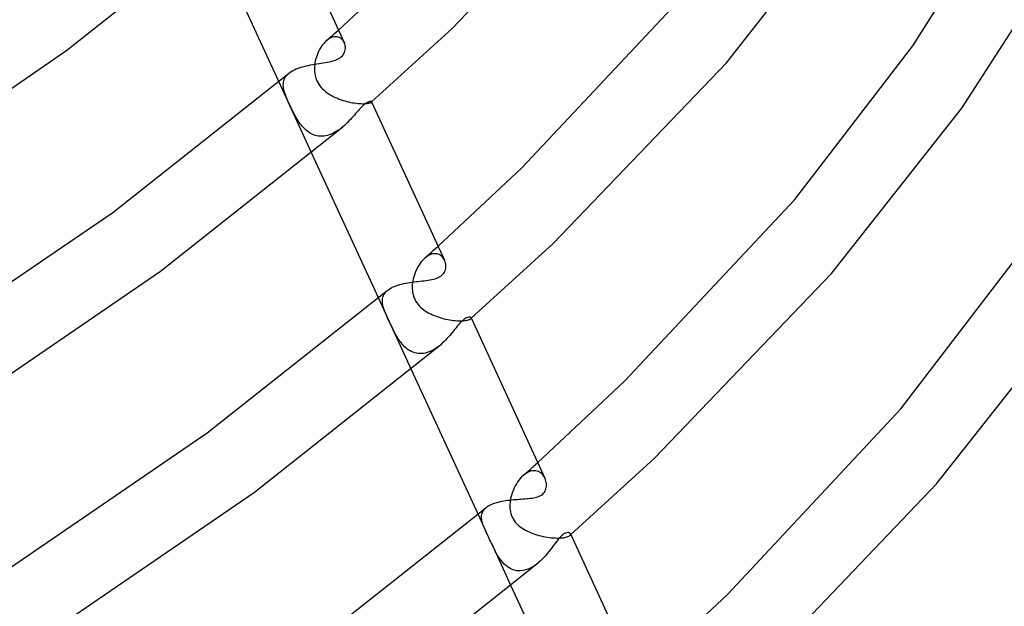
# Model space of a CAD drawing. Header units: millimetres. Extents: x -305 to 305, y -173 to 291.
# Tile 70 of 95: x 214 to 266, y -32 to -2. Entities that reach past the tile are written whole.
import ezdxf

# ---------------------------------------------------------------- set-up
doc = ezdxf.new("R2010")
doc.units = ezdxf.units.MM
doc.layers.add('HIDDEN', color=7, linetype='Continuous')
doc.layers.add('THICK', color=7, linetype='Continuous')

msp = doc.modelspace()

# ---------------------------------------------------------------- linework, layer by layer
at = {"layer": 'HIDDEN'}
for p, q in [((230.577, -2.163), (230.684, -2.068)), ((230.1, -2.59), (230.036, -2.642)), ((230.038, -2.64), (230.146, -2.545)), ((230.164, -2.544), (230.1, -2.59)), ((230.146, -2.545), (230.254, -2.45)), ((230.23, -2.505), (230.164, -2.544)), ((230.295, -2.473), (230.23, -2.505)), ((230.254, -2.45), (230.361, -2.354)), ((230.36, -2.449), (230.295, -2.473)), ((230.424, -2.432), (230.36, -2.449)), ((230.361, -2.354), (230.469, -2.259)), ((230.487, -2.422), (230.424, -2.432)), ((230.469, -2.259), (230.577, -2.163)), ((230.549, -2.42), (230.487, -2.422)), ((230.607, -2.425), (230.549, -2.42)), ((230.663, -2.437), (230.607, -2.425)), ((230.716, -2.455), (230.663, -2.437)), ((230.767, -2.479), (230.716, -2.455)), ((230.813, -2.51), (230.767, -2.479)), ((230.856, -2.545), (230.813, -2.51)), ((230.896, -2.585), (230.856, -2.545)), ((230.931, -2.629), (230.896, -2.585)), ((229.682, -3.102), (229.635, -3.195)), ((229.733, -3.013), (229.682, -3.102)), ((229.788, -2.928), (229.733, -3.013)), ((229.846, -2.848), (229.788, -2.928)), ((229.907, -2.773), (229.846, -2.848)), ((229.97, -2.704), (229.907, -2.773)), ((230.036, -2.642), (229.97, -2.704)), ((230.962, -2.677), (230.931, -2.629)), ((230.988, -2.728), (230.962, -2.677)), ((229.488, -3.594), (229.463, -3.699)), ((229.517, -3.492), (229.488, -3.594)), ((229.552, -3.39), (229.517, -3.492)), ((229.591, -3.291), (229.552, -3.39)), ((229.635, -3.195), (229.591, -3.291)), ((229.422, -3.98), (229.418, -4.068)), ((229.418, -4.068), (229.418, -4.158)), ((229.431, -3.892), (229.422, -3.98)), ((229.443, -3.803), (229.431, -3.892)), ((229.463, -3.699), (229.443, -3.803)), ((227.821, -4.68), (227.851, -4.61)), ((227.851, -4.61), (227.89, -4.543)), ((227.89, -4.543), (227.936, -4.479)), ((227.936, -4.479), (227.991, -4.417)), ((227.991, -4.417), (228.055, -4.358)), ((229.418, -4.158), (229.422, -4.251)), ((229.422, -4.251), (229.433, -4.348)), ((229.433, -4.348), (229.449, -4.446)), ((229.449, -4.446), (229.473, -4.547)), ((229.473, -4.547), (229.506, -4.648)), ((229.506, -4.648), (229.546, -4.747)), ((227.537, -4.797), (229.27, -8.562)), ((227.776, -4.977), (227.777, -4.9)), ((227.781, -5.055), (227.776, -4.977)), ((227.777, -4.9), (227.784, -4.824)), ((227.793, -5.136), (227.781, -5.055)), ((227.784, -4.824), (227.799, -4.751)), ((227.809, -5.218), (227.793, -5.136)), ((227.799, -4.751), (227.821, -4.68)), ((229.546, -4.747), (229.593, -4.841)), ((229.593, -4.841), (229.647, -4.932)), ((229.647, -4.932), (229.708, -5.019)), ((229.708, -5.019), (229.774, -5.1)), ((229.774, -5.1), (229.846, -5.176)), ((229.846, -5.176), (229.921, -5.248)), ((227.827, -5.29), (227.809, -5.218)), ((227.849, -5.364), (227.827, -5.29)), ((227.874, -5.44), (227.849, -5.364)), ((227.902, -5.518), (227.874, -5.44)), ((227.933, -5.598), (227.902, -5.518)), ((227.966, -5.681), (227.933, -5.598)), ((228.002, -5.766), (227.966, -5.681)), ((229.921, -5.248), (230, -5.314)), ((230, -5.314), (230.082, -5.376)), ((230.082, -5.376), (230.167, -5.434)), ((230.167, -5.434), (230.253, -5.488)), ((230.253, -5.488), (230.343, -5.538)), ((230.343, -5.538), (230.435, -5.586)), ((230.435, -5.586), (230.529, -5.63)), ((230.529, -5.63), (230.626, -5.672)), ((230.626, -5.672), (230.724, -5.711)), ((228.04, -5.853), (228.002, -5.766)), ((228.079, -5.942), (228.04, -5.853)), ((228.121, -6.034), (228.079, -5.942)), ((228.165, -6.126), (228.121, -6.034)), ((228.209, -6.219), (228.165, -6.126)), ((228.255, -6.311), (228.209, -6.219)), ((230.724, -5.711), (230.823, -5.747)), ((230.823, -5.747), (230.923, -5.781)), ((230.923, -5.781), (231.024, -5.811)), ((231.024, -5.811), (231.125, -5.838)), ((231.125, -5.838), (231.225, -5.863)), ((231.225, -5.863), (231.324, -5.884)), ((231.324, -5.884), (231.421, -5.903)), ((231.421, -5.903), (231.517, -5.918)), ((231.517, -5.918), (231.61, -5.931)), ((231.61, -5.931), (231.699, -5.941)), ((231.699, -5.941), (231.785, -5.949)), ((231.785, -5.949), (231.867, -5.953)), ((231.867, -5.953), (231.944, -5.955)), ((231.944, -5.955), (232.016, -5.955)), ((232.016, -5.955), (232.082, -5.953)), ((232.082, -5.953), (232.143, -5.948)), ((232.143, -5.948), (232.198, -5.943)), ((232.198, -5.943), (232.246, -5.935)), ((232.246, -5.935), (232.289, -5.927)), ((232.289, -5.927), (232.326, -5.917)), ((232.326, -5.917), (232.356, -5.908)), ((232.356, -5.908), (232.381, -5.897)), ((232.381, -5.897), (232.401, -5.887)), ((232.401, -5.887), (232.415, -5.877)), ((232.415, -5.877), (232.42, -5.872)), ((232.415, -5.877), (232.417, -5.875)), ((232.417, -5.875), (232.42, -5.872)), ((232.42, -5.872), (232.423, -5.867)), ((232.42, -5.872), (232.423, -5.87)), ((232.423, -5.867), (232.426, -5.862)), ((232.423, -5.87), (232.426, -5.867)), ((232.427, -5.854), (232.425, -5.85)), ((232.426, -5.862), (232.427, -5.858)), ((232.426, -5.867), (232.428, -5.865)), ((232.427, -5.858), (232.427, -5.854)), ((232.428, -5.865), (232.431, -5.862)), ((228.302, -6.404), (228.255, -6.311)), ((228.35, -6.497), (228.302, -6.404)), ((228.399, -6.588), (228.35, -6.497)), ((228.45, -6.678), (228.399, -6.588)), ((228.503, -6.765), (228.45, -6.678)), ((228.557, -6.851), (228.503, -6.765)), ((228.613, -6.934), (228.557, -6.851)), ((228.67, -7.015), (228.613, -6.934)), ((228.73, -7.092), (228.67, -7.015)), ((228.791, -7.165), (228.73, -7.092)), ((228.855, -7.236), (228.791, -7.165)), ((228.922, -7.302), (228.855, -7.236)), ((230.832, -7.244), (230.747, -7.31)), ((230.916, -7.175), (230.832, -7.244)), ((228.991, -7.364), (228.922, -7.302)), ((229.063, -7.422), (228.991, -7.364)), ((229.137, -7.474), (229.063, -7.422)), ((229.214, -7.522), (229.137, -7.474)), ((229.293, -7.563), (229.214, -7.522)), ((229.375, -7.599), (229.293, -7.563)), ((229.46, -7.628), (229.375, -7.599)), ((229.547, -7.651), (229.46, -7.628)), ((229.636, -7.666), (229.547, -7.651)), ((229.727, -7.675), (229.636, -7.666)), ((229.82, -7.676), (229.727, -7.675)), ((229.914, -7.669), (229.82, -7.676)), ((230.009, -7.655), (229.914, -7.669)), ((230.104, -7.634), (230.009, -7.655)), ((230.198, -7.606), (230.104, -7.634)), ((230.293, -7.571), (230.198, -7.606)), ((230.387, -7.529), (230.293, -7.571)), ((230.479, -7.482), (230.387, -7.529)), ((230.57, -7.429), (230.479, -7.482)), ((230.659, -7.372), (230.57, -7.429)), ((230.747, -7.31), (230.659, -7.372)), ((235.819, -13.581), (235.937, -13.477)), ((235.23, -14.103), (235.348, -13.999)), ((235.371, -13.996), (235.299, -14.046)), ((235.348, -13.999), (235.466, -13.895)), ((235.444, -13.953), (235.371, -13.996)), ((235.517, -13.919), (235.444, -13.953)), ((235.466, -13.895), (235.584, -13.79)), ((235.59, -13.893), (235.517, -13.919)), ((235.584, -13.79), (235.702, -13.686)), ((235.661, -13.876), (235.59, -13.893)), ((235.731, -13.867), (235.661, -13.876)), ((235.702, -13.686), (235.819, -13.581)), ((235.799, -13.866), (235.731, -13.867)), ((235.864, -13.874), (235.799, -13.866)), ((235.926, -13.889), (235.864, -13.874)), ((235.984, -13.911), (235.926, -13.889)), ((236.039, -13.94), (235.984, -13.911)), ((236.09, -13.975), (236.039, -13.94)), ((236.138, -14.016), (236.09, -13.975)), ((234.912, -14.488), (234.858, -14.58)), ((234.969, -14.401), (234.912, -14.488)), ((235.03, -14.318), (234.969, -14.401)), ((235.093, -14.241), (235.03, -14.318)), ((235.16, -14.17), (235.093, -14.241)), ((235.229, -14.104), (235.16, -14.17)), ((235.299, -14.046), (235.229, -14.104)), ((236.18, -14.062), (236.138, -14.016)), ((236.219, -14.113), (236.18, -14.062)), ((236.253, -14.167), (236.219, -14.113)), ((236.281, -14.226), (236.253, -14.167)), ((234.685, -14.978), (234.653, -15.083)), ((234.721, -14.875), (234.685, -14.978)), ((234.763, -14.774), (234.721, -14.875)), ((234.808, -14.676), (234.763, -14.774)), ((234.858, -14.58), (234.808, -14.676)), ((234.578, -15.499), (234.573, -15.602)), ((234.589, -15.396), (234.578, -15.499)), ((234.605, -15.293), (234.589, -15.396)), ((234.626, -15.188), (234.605, -15.293)), ((234.653, -15.083), (234.626, -15.188)), ((233.043, -16.102), (233.07, -16.041)), ((233.07, -16.041), (233.105, -15.981)), ((233.105, -15.981), (233.147, -15.924)), ((233.147, -15.924), (233.196, -15.868)), ((233.196, -15.868), (233.254, -15.815)), ((234.573, -15.602), (234.574, -15.706)), ((234.574, -15.706), (234.58, -15.809)), ((234.58, -15.809), (234.594, -15.912)), ((234.594, -15.912), (234.615, -16.013)), ((234.615, -16.013), (234.642, -16.112)), ((232.79, -16.208), (234.525, -19.974)), ((232.998, -16.364), (233, -16.297)), ((233.002, -16.433), (232.998, -16.364)), ((233, -16.297), (233.008, -16.23)), ((233.01, -16.503), (233.002, -16.433)), ((233.008, -16.23), (233.022, -16.165)), ((233.023, -16.575), (233.01, -16.503)), ((233.022, -16.165), (233.043, -16.102)), ((233.041, -16.648), (233.023, -16.575)), ((234.642, -16.112), (234.677, -16.208)), ((234.677, -16.208), (234.72, -16.301)), ((234.72, -16.301), (234.77, -16.391)), ((234.77, -16.391), (234.826, -16.475)), ((234.826, -16.475), (234.888, -16.555)), ((234.888, -16.555), (234.956, -16.631)), ((233.06, -16.713), (233.041, -16.648)), ((233.081, -16.78), (233.06, -16.713)), ((233.106, -16.85), (233.081, -16.78)), ((233.134, -16.923), (233.106, -16.85)), ((233.165, -16.999), (233.134, -16.923)), ((233.198, -17.078), (233.165, -16.999)), ((233.234, -17.159), (233.198, -17.078)), ((234.956, -16.631), (235.029, -16.702)), ((235.029, -16.702), (235.107, -16.769)), ((235.107, -16.769), (235.188, -16.832)), ((235.188, -16.832), (235.274, -16.89)), ((235.274, -16.89), (235.362, -16.945)), ((235.362, -16.945), (235.454, -16.997)), ((235.454, -16.997), (235.547, -17.045)), ((235.547, -17.045), (235.643, -17.089)), ((235.643, -17.089), (235.741, -17.131)), ((233.271, -17.244), (233.234, -17.159)), ((233.311, -17.331), (233.271, -17.244)), ((233.351, -17.42), (233.311, -17.331)), ((233.393, -17.51), (233.351, -17.42)), ((233.436, -17.602), (233.393, -17.51)), ((233.479, -17.694), (233.436, -17.602)), ((235.741, -17.131), (235.84, -17.17)), ((235.84, -17.17), (235.941, -17.205)), ((235.941, -17.205), (236.042, -17.238)), ((236.042, -17.238), (236.144, -17.268)), ((236.144, -17.268), (236.247, -17.295)), ((236.247, -17.295), (236.349, -17.319)), ((236.349, -17.319), (236.451, -17.34)), ((236.451, -17.34), (236.551, -17.359)), ((236.551, -17.359), (236.65, -17.374)), ((236.65, -17.374), (236.747, -17.387)), ((236.747, -17.387), (236.842, -17.396)), ((236.842, -17.396), (236.934, -17.403)), ((236.934, -17.403), (237.022, -17.407)), ((237.022, -17.407), (237.105, -17.409)), ((237.105, -17.409), (237.185, -17.408)), ((237.185, -17.408), (237.258, -17.404)), ((237.258, -17.404), (237.326, -17.398)), ((237.326, -17.398), (237.388, -17.39)), ((237.388, -17.39), (237.444, -17.381)), ((237.444, -17.381), (237.494, -17.37)), ((237.494, -17.37), (237.538, -17.357)), ((237.538, -17.357), (237.575, -17.344)), ((237.575, -17.344), (237.606, -17.33)), ((237.606, -17.33), (237.631, -17.316)), ((237.631, -17.316), (237.651, -17.301)), ((237.651, -17.301), (237.661, -17.291)), ((237.651, -17.301), (237.656, -17.296)), ((237.656, -17.296), (237.662, -17.292)), ((237.661, -17.291), (237.668, -17.282)), ((237.662, -17.292), (237.667, -17.287)), ((237.667, -17.287), (237.673, -17.282)), ((237.668, -17.282), (237.673, -17.272)), ((237.675, -17.254), (237.672, -17.246)), ((237.673, -17.272), (237.675, -17.263)), ((237.673, -17.282), (237.678, -17.277)), ((237.675, -17.263), (237.675, -17.254)), ((237.678, -17.277), (237.684, -17.272)), ((233.524, -17.785), (233.479, -17.694)), ((233.568, -17.876), (233.524, -17.785)), ((233.614, -17.966), (233.568, -17.876)), ((233.661, -18.056), (233.614, -17.966)), ((233.71, -18.144), (233.661, -18.056)), ((233.76, -18.232), (233.71, -18.144)), ((233.812, -18.317), (233.76, -18.232)), ((233.866, -18.401), (233.812, -18.317)), ((233.923, -18.482), (233.866, -18.401)), ((233.982, -18.56), (233.923, -18.482)), ((234.043, -18.636), (233.982, -18.56)), ((234.107, -18.707), (234.043, -18.636)), ((236.072, -18.668), (235.989, -18.737)), ((234.173, -18.774), (234.107, -18.707)), ((234.242, -18.837), (234.173, -18.774)), ((234.314, -18.895), (234.242, -18.837)), ((234.389, -18.948), (234.314, -18.895)), ((234.466, -18.995), (234.389, -18.948)), ((234.546, -19.036), (234.466, -18.995)), ((234.629, -19.07), (234.546, -19.036)), ((234.714, -19.098), (234.629, -19.07)), ((234.801, -19.118), (234.714, -19.098)), ((234.891, -19.132), (234.801, -19.118)), ((234.982, -19.137), (234.891, -19.132)), ((235.075, -19.135), (234.982, -19.137)), ((235.168, -19.126), (235.075, -19.135)), ((235.263, -19.109), (235.168, -19.126)), ((235.357, -19.084), (235.263, -19.109)), ((235.451, -19.052), (235.357, -19.084)), ((235.544, -19.014), (235.451, -19.052)), ((235.636, -18.969), (235.544, -19.014)), ((235.727, -18.918), (235.636, -18.969)), ((235.816, -18.862), (235.727, -18.918)), ((235.904, -18.802), (235.816, -18.862)), ((235.989, -18.737), (235.904, -18.802)), ((241.062, -25), (241.19, -24.886)), ((240.549, -25.454), (240.678, -25.341)), ((240.648, -25.408), (240.571, -25.453)), ((240.725, -25.371), (240.648, -25.408)), ((240.678, -25.341), (240.806, -25.227)), ((240.802, -25.344), (240.725, -25.371)), ((240.877, -25.325), (240.802, -25.344)), ((240.806, -25.227), (240.934, -25.114)), ((240.951, -25.314), (240.877, -25.325)), ((240.934, -25.114), (241.062, -25)), ((241.023, -25.313), (240.951, -25.314)), ((241.092, -25.319), (241.023, -25.313)), ((241.158, -25.334), (241.092, -25.319)), ((241.221, -25.355), (241.158, -25.334)), ((241.28, -25.384), (241.221, -25.355)), ((241.335, -25.419), (241.28, -25.384)), ((241.386, -25.459), (241.335, -25.419)), ((240.129, -25.904), (240.065, -26.003)), ((240.197, -25.81), (240.129, -25.904)), ((240.268, -25.723), (240.197, -25.81)), ((240.342, -25.642), (240.268, -25.723)), ((240.42, -25.569), (240.342, -25.642)), ((240.495, -25.507), (240.42, -25.569)), ((240.421, -25.568), (240.549, -25.454)), ((240.571, -25.453), (240.495, -25.507)), ((241.433, -25.505), (241.386, -25.459)), ((241.476, -25.555), (241.433, -25.505)), ((241.514, -25.609), (241.476, -25.555)), ((241.547, -25.666), (241.514, -25.609)), ((241.576, -25.726), (241.547, -25.666)), ((239.859, -26.439), (239.821, -26.554)), ((239.903, -26.326), (239.859, -26.439)), ((239.952, -26.215), (239.903, -26.326)), ((240.006, -26.108), (239.952, -26.215)), ((240.065, -26.003), (240.006, -26.108)), ((239.731, -26.99), (239.724, -27.091)), ((239.744, -26.888), (239.731, -26.99)), ((239.762, -26.787), (239.744, -26.888)), ((239.788, -26.67), (239.762, -26.787)), ((239.821, -26.554), (239.788, -26.67)), ((238.252, -27.562), (238.272, -27.51)), ((238.272, -27.51), (238.297, -27.459)), ((238.297, -27.459), (238.328, -27.409)), ((238.328, -27.409), (238.364, -27.361)), ((238.364, -27.361), (238.407, -27.315)), ((238.407, -27.315), (238.455, -27.27)), ((239.724, -27.091), (239.721, -27.193)), ((239.721, -27.193), (239.725, -27.293)), ((239.725, -27.293), (239.735, -27.393)), ((239.735, -27.393), (239.751, -27.491)), ((239.751, -27.491), (239.775, -27.587)), ((238.044, -27.619), (238.473, -28.551)), ((238.223, -27.723), (238.228, -27.669)), ((238.223, -27.779), (238.223, -27.723)), ((238.227, -27.836), (238.223, -27.779)), ((238.234, -27.894), (238.227, -27.836)), ((238.228, -27.669), (238.238, -27.615)), ((238.245, -27.952), (238.234, -27.894)), ((238.238, -27.615), (238.252, -27.562)), ((238.26, -28.012), (238.245, -27.952)), ((238.277, -28.073), (238.26, -28.012)), ((239.775, -27.587), (239.806, -27.681)), ((239.806, -27.681), (239.844, -27.772)), ((239.844, -27.772), (239.889, -27.86)), ((239.889, -27.86), (239.942, -27.943)), ((239.942, -27.943), (240.001, -28.022)), ((240.001, -28.022), (240.066, -28.097)), ((238.302, -28.146), (238.277, -28.073)), ((238.33, -28.222), (238.302, -28.146)), ((238.362, -28.3), (238.33, -28.222)), ((238.396, -28.38), (238.362, -28.3)), ((238.433, -28.463), (238.396, -28.38)), ((238.472, -28.548), (238.433, -28.463)), ((238.515, -28.641), (238.472, -28.548)), ((240.066, -28.097), (240.136, -28.168)), ((240.136, -28.168), (240.212, -28.233)), ((240.212, -28.233), (240.292, -28.295)), ((240.292, -28.295), (240.375, -28.353)), ((240.375, -28.353), (240.462, -28.406)), ((240.462, -28.406), (240.551, -28.456)), ((240.551, -28.456), (240.643, -28.503)), ((240.643, -28.503), (240.738, -28.547)), ((240.738, -28.547), (240.836, -28.589)), ((238.559, -28.737), (238.515, -28.641)), ((238.605, -28.837), (238.559, -28.737)), ((238.652, -28.938), (238.605, -28.837)), ((238.698, -29.039), (238.652, -28.938)), ((238.746, -29.142), (238.698, -29.039)), ((240.836, -28.589), (240.937, -28.627)), ((240.937, -28.627), (241.04, -28.663)), ((241.04, -28.663), (241.146, -28.697)), ((241.146, -28.697), (241.253, -28.727)), ((241.253, -28.727), (241.361, -28.755)), ((241.361, -28.755), (241.47, -28.78)), ((241.47, -28.78), (241.579, -28.801)), ((241.579, -28.801), (241.688, -28.82)), ((241.688, -28.82), (241.795, -28.835)), ((241.795, -28.835), (241.901, -28.848)), ((241.901, -28.848), (242.005, -28.857)), ((242.005, -28.857), (242.107, -28.863)), ((242.107, -28.863), (242.204, -28.866)), ((242.204, -28.866), (242.297, -28.865)), ((242.297, -28.865), (242.386, -28.862)), ((242.386, -28.862), (242.469, -28.855)), ((242.469, -28.855), (242.545, -28.846)), ((242.545, -28.846), (242.615, -28.834)), ((242.615, -28.834), (242.678, -28.821)), ((242.678, -28.821), (242.734, -28.805)), ((242.734, -28.805), (242.782, -28.788)), ((242.782, -28.788), (242.822, -28.769)), ((242.822, -28.769), (242.856, -28.75)), ((242.856, -28.75), (242.882, -28.73)), ((242.882, -28.73), (242.898, -28.713)), ((242.882, -28.73), (242.891, -28.722)), ((242.891, -28.722), (242.9, -28.714)), ((242.898, -28.713), (242.91, -28.697)), ((242.9, -28.714), (242.909, -28.706)), ((242.909, -28.706), (242.919, -28.698)), ((242.91, -28.697), (242.918, -28.681)), ((242.92, -28.65), (242.916, -28.636)), ((242.918, -28.681), (242.921, -28.665)), ((242.919, -28.698), (242.928, -28.69)), ((242.921, -28.665), (242.92, -28.65)), ((242.928, -28.69), (242.937, -28.681)), ((238.744, -29.14), (239.779, -31.386)), ((238.798, -29.256), (238.746, -29.142)), ((238.851, -29.368), (238.798, -29.256)), ((238.905, -29.478), (238.851, -29.368)), ((238.96, -29.585), (238.905, -29.478)), ((239.017, -29.688), (238.96, -29.585)), ((239.075, -29.789), (239.017, -29.688)), ((239.137, -29.887), (239.075, -29.789)), ((239.203, -29.983), (239.137, -29.887)), ((239.272, -30.074), (239.203, -29.983)), ((239.345, -30.16), (239.272, -30.074)), ((239.423, -30.242), (239.345, -30.16)), ((239.504, -30.316), (239.423, -30.242)), ((239.59, -30.383), (239.504, -30.316)), ((239.679, -30.442), (239.59, -30.383)), ((239.772, -30.493), (239.679, -30.442)), ((239.869, -30.534), (239.772, -30.493)), ((239.97, -30.566), (239.869, -30.534)), ((240.073, -30.587), (239.97, -30.566)), ((240.179, -30.597), (240.073, -30.587)), ((240.287, -30.596), (240.179, -30.597)), ((240.397, -30.584), (240.287, -30.596)), ((240.506, -30.562), (240.397, -30.584)), ((240.616, -30.529), (240.506, -30.562)), ((240.724, -30.487), (240.616, -30.529)), ((240.831, -30.435), (240.724, -30.487)), ((240.935, -30.376), (240.831, -30.435)), ((241.038, -30.309), (240.935, -30.376)), ((241.137, -30.236), (241.038, -30.309)), ((241.234, -30.157), (241.137, -30.236))]:
    msp.add_line(p, q, dxfattribs=at)
at = {"layer": 'THICK'}
for p, q in [((236.677, -1.985), (245.608, 7.332)), ((227.177, 5.55), (230.987, -2.727)), ((251.139, -3.791), (257.872, 4.755)), ((216.359, -3.137), (225.764, 4.322)), ((260.96, -2.903), (265.645, 4.52)), ((224.016, 2.85), (227.537, -4.797)), ((230.684, -2.068), (234.944, 1.916)), ((263.544, -6.184), (268.642, 1.708)), ((240.356, -9.339), (249.15, 0.045)), ((232.431, -5.862), (236.677, -1.985)), ((231.012, -2.787), (230.988, -2.728)), ((231.03, -2.849), (231.012, -2.787)), ((231.025, -3.181), (231.04, -3.114)), ((231.042, -2.914), (231.03, -2.849)), ((231.04, -3.114), (231.047, -3.047)), ((231.048, -2.98), (231.042, -2.914)), ((231.047, -3.047), (231.048, -2.98)), ((254.742, -11.004), (260.96, -2.903)), ((205.416, -10.621), (216.359, -3.137)), ((230.554, -3.642), (230.633, -3.608)), ((230.633, -3.608), (230.706, -3.57)), ((230.706, -3.57), (230.773, -3.528)), ((230.773, -3.528), (230.833, -3.481)), ((230.833, -3.481), (230.889, -3.427)), ((230.889, -3.427), (230.935, -3.37)), ((230.935, -3.37), (230.973, -3.309)), ((230.973, -3.309), (231.003, -3.246)), ((231.003, -3.246), (231.025, -3.181)), ((228.367, -4.162), (228.46, -4.121)), ((228.46, -4.121), (228.558, -4.083)), ((228.558, -4.083), (228.661, -4.048)), ((228.661, -4.048), (228.767, -4.016)), ((228.767, -4.016), (228.875, -3.986)), ((228.875, -3.986), (228.986, -3.959)), ((228.986, -3.959), (229.097, -3.935)), ((229.097, -3.935), (229.21, -3.912)), ((229.21, -3.912), (229.324, -3.892)), ((229.324, -3.892), (229.437, -3.872)), ((229.437, -3.872), (229.549, -3.854)), ((229.549, -3.854), (229.661, -3.836)), ((229.661, -3.836), (229.771, -3.819)), ((229.771, -3.819), (229.879, -3.801)), ((229.879, -3.801), (229.985, -3.784)), ((229.985, -3.784), (230.089, -3.765)), ((230.089, -3.765), (230.189, -3.745)), ((230.189, -3.745), (230.287, -3.723)), ((230.287, -3.723), (230.38, -3.699)), ((230.38, -3.699), (230.47, -3.672)), ((230.47, -3.672), (230.554, -3.642)), ((242.004, -13.324), (251.139, -3.791)), ((218.781, -11.686), (228.055, -4.357)), ((228.055, -4.357), (228.123, -4.304)), ((228.123, -4.304), (228.198, -4.254)), ((228.198, -4.254), (228.279, -4.207)), ((228.279, -4.207), (228.367, -4.162)), ((231.837, -6.196), (231.776, -6.261)), ((231.896, -6.135), (231.837, -6.196)), ((231.953, -6.08), (231.896, -6.135)), ((232.007, -6.031), (231.953, -6.08)), ((232.059, -5.988), (232.007, -6.031)), ((232.109, -5.951), (232.059, -5.988)), ((232.156, -5.919), (232.109, -5.951)), ((232.201, -5.893), (232.156, -5.919)), ((232.242, -5.872), (232.201, -5.893)), ((232.28, -5.857), (232.242, -5.872)), ((232.313, -5.846), (232.28, -5.857)), ((232.343, -5.839), (232.313, -5.846)), ((232.369, -5.836), (232.343, -5.839)), ((232.39, -5.836), (232.369, -5.836)), ((232.407, -5.838), (232.39, -5.836)), ((232.418, -5.843), (232.407, -5.838)), ((232.425, -5.85), (232.418, -5.843)), ((232.426, -5.851), (236.277, -14.215)), ((256.676, -14.906), (263.544, -6.184)), ((231.384, -6.708), (231.312, -6.787)), ((231.453, -6.629), (231.384, -6.708)), ((231.521, -6.552), (231.453, -6.629)), ((231.587, -6.476), (231.521, -6.552)), ((231.651, -6.402), (231.587, -6.476)), ((231.714, -6.33), (231.651, -6.402)), ((231.776, -6.261), (231.714, -6.33)), ((221.309, -14.792), (230.915, -7.176)), ((231, -7.1), (230.916, -7.175)), ((231.081, -7.024), (231, -7.1)), ((231.161, -6.946), (231.081, -7.024)), ((231.237, -6.867), (231.161, -6.946)), ((231.312, -6.787), (231.237, -6.867)), ((229.27, -8.562), (232.79, -16.208)), ((235.937, -13.477), (240.356, -9.339)), ((245.772, -20.59), (254.742, -11.004)), ((207.986, -19.059), (218.781, -11.686)), ((237.684, -17.272), (242.004, -13.324)), ((260.335, -22.052), (266.666, -13.792)), ((236.306, -14.29), (236.281, -14.226)), ((236.326, -14.358), (236.306, -14.29)), ((236.339, -14.427), (236.326, -14.358)), ((236.346, -14.497), (236.339, -14.427)), ((236.346, -14.568), (236.346, -14.497)), ((210.132, -22.435), (221.309, -14.792)), ((236.015, -15.094), (236.081, -15.053)), ((236.081, -15.053), (236.14, -15.008)), ((236.14, -15.008), (236.194, -14.955)), ((236.194, -14.955), (236.239, -14.898)), ((236.239, -14.898), (236.276, -14.837)), ((236.276, -14.837), (236.305, -14.773)), ((236.305, -14.773), (236.326, -14.707)), ((236.326, -14.707), (236.339, -14.638)), ((236.339, -14.638), (236.346, -14.568)), ((247.338, -24.657), (256.676, -14.906)), ((233.626, -15.597), (233.717, -15.562)), ((233.717, -15.562), (233.813, -15.529)), ((233.813, -15.529), (233.913, -15.5)), ((233.913, -15.5), (234.016, -15.473)), ((234.016, -15.473), (234.121, -15.448)), ((234.121, -15.448), (234.228, -15.426)), ((234.228, -15.426), (234.337, -15.406)), ((234.337, -15.406), (234.447, -15.388)), ((234.447, -15.388), (234.557, -15.371)), ((234.557, -15.371), (234.667, -15.356)), ((234.667, -15.356), (234.778, -15.342)), ((234.778, -15.342), (234.887, -15.329)), ((234.887, -15.329), (234.995, -15.317)), ((234.995, -15.317), (235.102, -15.304)), ((235.102, -15.304), (235.206, -15.292)), ((235.206, -15.292), (235.309, -15.279)), ((235.309, -15.279), (235.41, -15.265)), ((235.41, -15.265), (235.508, -15.249)), ((235.508, -15.249), (235.603, -15.231)), ((235.603, -15.231), (235.695, -15.211)), ((235.695, -15.211), (235.782, -15.187)), ((235.782, -15.187), (235.865, -15.161)), ((235.865, -15.161), (235.943, -15.129)), ((235.943, -15.129), (236.015, -15.094)), ((223.76, -23.319), (233.255, -15.814)), ((233.255, -15.814), (233.316, -15.765)), ((233.316, -15.765), (233.385, -15.72)), ((233.385, -15.72), (233.459, -15.676)), ((233.459, -15.676), (233.54, -15.635)), ((233.54, -15.635), (233.626, -15.597)), ((262.219, -26.014), (269.219, -17.117)), ((237.008, -17.624), (236.947, -17.695)), ((237.067, -17.556), (237.008, -17.624)), ((237.125, -17.494), (237.067, -17.556)), ((237.182, -17.438), (237.125, -17.494)), ((237.236, -17.388), (237.182, -17.438)), ((237.293, -17.342), (237.236, -17.388)), ((237.348, -17.303), (237.293, -17.342)), ((237.4, -17.271), (237.348, -17.303)), ((237.449, -17.248), (237.4, -17.271)), ((237.494, -17.231), (237.449, -17.248)), ((237.534, -17.22), (237.494, -17.231)), ((237.57, -17.215), (237.534, -17.22)), ((237.601, -17.215), (237.57, -17.215)), ((237.627, -17.218), (237.601, -17.215)), ((237.648, -17.225), (237.627, -17.218)), ((237.663, -17.234), (237.648, -17.225)), ((237.672, -17.246), (237.663, -17.234)), ((237.672, -17.247), (241.569, -25.71)), ((236.624, -18.091), (236.553, -18.175)), ((236.693, -18.008), (236.624, -18.091)), ((236.759, -17.926), (236.693, -18.008)), ((236.823, -17.847), (236.759, -17.926)), ((236.885, -17.77), (236.823, -17.847)), ((236.947, -17.695), (236.885, -17.77)), ((226.261, -26.445), (236.071, -18.669)), ((236.159, -18.591), (236.072, -18.668)), ((236.243, -18.511), (236.159, -18.591)), ((236.325, -18.429), (236.243, -18.511)), ((236.404, -18.345), (236.325, -18.429)), ((236.48, -18.26), (236.404, -18.345)), ((236.553, -18.175), (236.48, -18.26)), ((234.525, -19.974), (238.044, -27.619)), ((241.19, -24.886), (245.772, -20.59)), ((251.192, -31.838), (260.335, -22.052)), ((212.702, -30.873), (223.76, -23.319)), ((242.937, -28.681), (247.338, -24.657)), ((241.602, -25.792), (241.576, -25.726)), ((241.622, -25.859), (241.602, -25.792)), ((241.637, -25.928), (241.622, -25.859)), ((241.646, -25.997), (241.637, -25.928)), ((214.848, -34.249), (226.261, -26.445)), ((241.502, -26.499), (241.543, -26.447)), ((241.543, -26.447), (241.577, -26.39)), ((241.577, -26.39), (241.605, -26.331)), ((241.605, -26.331), (241.625, -26.268)), ((241.625, -26.268), (241.64, -26.202)), ((241.64, -26.202), (241.648, -26.135)), ((241.65, -26.066), (241.646, -25.997)), ((241.648, -26.135), (241.65, -26.066)), ((252.678, -35.983), (262.219, -26.014)), ((238.936, -27.019), (239.022, -26.992)), ((239.022, -26.992), (239.113, -26.967)), ((239.113, -26.967), (239.207, -26.945)), ((239.207, -26.945), (239.304, -26.924)), ((239.304, -26.924), (239.402, -26.906)), ((239.402, -26.906), (239.501, -26.89)), ((239.501, -26.89), (239.602, -26.875)), ((239.602, -26.875), (239.704, -26.862)), ((239.704, -26.862), (239.807, -26.851)), ((239.807, -26.851), (239.909, -26.841)), ((239.909, -26.841), (240.012, -26.832)), ((240.012, -26.832), (240.115, -26.824)), ((240.115, -26.824), (240.217, -26.816)), ((240.217, -26.816), (240.317, -26.809)), ((240.317, -26.809), (240.417, -26.801)), ((240.417, -26.801), (240.515, -26.794)), ((240.515, -26.794), (240.611, -26.786)), ((240.611, -26.786), (240.706, -26.777)), ((240.706, -26.777), (240.799, -26.767)), ((240.799, -26.767), (240.889, -26.755)), ((240.889, -26.755), (240.977, -26.741)), ((240.977, -26.741), (241.061, -26.723)), ((241.061, -26.723), (241.143, -26.703)), ((241.143, -26.703), (241.225, -26.676)), ((241.225, -26.676), (241.305, -26.642)), ((241.305, -26.642), (241.382, -26.6)), ((241.382, -26.6), (241.453, -26.547)), ((241.453, -26.547), (241.502, -26.499)), ((228.742, -34.951), (238.457, -27.268)), ((238.457, -27.268), (238.509, -27.227)), ((238.509, -27.227), (238.567, -27.187)), ((238.567, -27.187), (238.631, -27.149)), ((238.631, -27.149), (238.699, -27.114)), ((238.699, -27.114), (238.773, -27.08)), ((238.773, -27.08), (238.852, -27.048)), ((238.852, -27.048), (238.936, -27.019)), ((242.207, -29.007), (242.138, -29.097)), ((242.285, -28.912), (242.207, -29.007)), ((242.369, -28.819), (242.285, -28.912)), ((242.459, -28.733), (242.369, -28.819)), ((242.506, -28.695), (242.459, -28.733)), ((242.554, -28.661), (242.506, -28.695)), ((242.604, -28.631), (242.554, -28.661)), ((242.655, -28.608), (242.604, -28.631)), ((242.704, -28.591), (242.655, -28.608)), ((242.75, -28.582), (242.704, -28.591)), ((242.792, -28.579), (242.75, -28.582)), ((242.828, -28.583), (242.792, -28.579)), ((242.859, -28.591), (242.828, -28.583)), ((242.885, -28.603), (242.859, -28.591)), ((242.904, -28.618), (242.885, -28.603)), ((242.916, -28.636), (242.904, -28.618)), ((242.916, -28.636), (246.864, -37.211)), ((241.776, -29.577), (241.694, -29.679)), ((241.854, -29.476), (241.776, -29.577)), ((241.929, -29.377), (241.854, -29.476)), ((242.002, -29.28), (241.929, -29.377)), ((242.071, -29.186), (242.002, -29.28)), ((242.138, -29.097), (242.071, -29.186)), ((241.333, -30.068), (241.234, -30.157)), ((241.428, -29.975), (241.333, -30.068)), ((241.52, -29.879), (241.428, -29.975)), ((241.608, -29.78), (241.52, -29.879)), ((241.694, -29.679), (241.608, -29.78)), ((231.214, -38.098), (241.232, -30.159)), ((239.779, -31.386), (243.298, -39.03)), ((246.442, -36.295), (251.192, -31.838))]:
    msp.add_line(p, q, dxfattribs=at)

doc.saveas('drawing.dxf')
